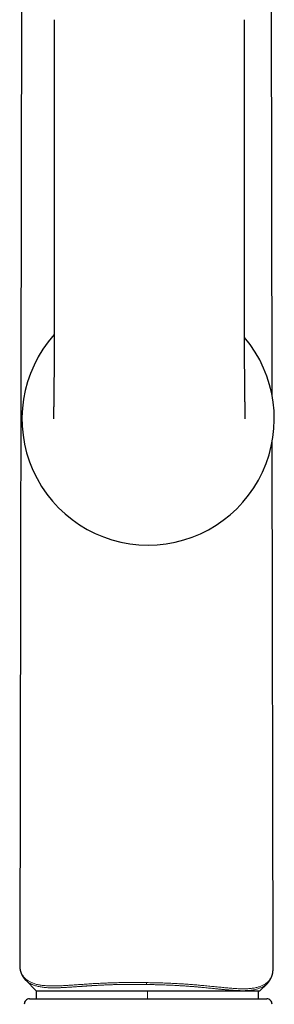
# Model space of a CAD drawing. Header units: millimetres. Extents: x 8 to 775, y 12 to 733.
# Tile 58 of 74: x 427 to 451, y 560 to 652. Entities that reach past the tile are written whole.
import ezdxf

# ---------------------------------------------------------------- set-up
doc = ezdxf.new("R2010")
doc.units = ezdxf.units.MM

msp = doc.modelspace()

# ---------------------------------------------------------------- linework, layer by layer
at = {"color": 7, "linetype": 'Continuous', "lineweight": 30}
for p, q in [((426.98, 696.33), (426.748, 563.458)), ((450.448, 616.88), (450.309, 696.33)), ((429.99, 652.158), (429.99, 622.058)), ((447.856, 622.058), (447.856, 652.158)), ((450.542, 563.155), (450.455, 612.562)), ((426.75, 563.458), (426.75, 563.45)), ((450.54, 563.146), (450.54, 563.155)), ((427.319, 562.021), (427.315, 562.025)), ((427.317, 562.019), (428.307, 561.03)), ((428.307, 561.03), (428.307, 560.282)), ((428.307, 561.03), (438.741, 561.03)), ((438.741, 561.03), (449.307, 561.03)), ((449.175, 560.282), (449.175, 561.03)), ((449.307, 561.03), (449.973, 561.696)), ((449.976, 561.701), (449.972, 561.697)), ((427.679, 560.282), (449.46, 560.282)), ((449.46, 560.282), (449.935, 560.282))]:
    msp.add_line(p, q, dxfattribs=at)
at = {"color": 252, "linetype": 'Continuous', "lineweight": 0}
msp.add_line((438.741, 560.282), (438.741, 561.03), dxfattribs=at)
at = {"color": 7, "linetype": 'Continuous', "lineweight": 30}
for centre, radius, start, end in [((438.807, 614.699), 11.844, 138.10861, 270), ((438.807, 614.699), 11.844, 270, 40.18455), ((427.679, 559.782), 0.5, 90, 182.48126), ((449.935, 559.782), 0.5, 357.51874, 90)]:
    msp.add_arc(centre, radius, start, end, dxfattribs=at)
for points, knots in [([(429.99, 622.058), (429.99, 621.967), (429.99, 621.786), (429.989, 621.518), (429.988, 621.255), (429.987, 620.999), (429.986, 620.751), (429.985, 620.512), (429.983, 620.285), (429.982, 620.068), (429.981, 619.863), (429.979, 619.671), (429.978, 619.491), (429.977, 619.35), (429.976, 619.244), (429.975, 619.172), (429.975, 619.107), (429.974, 619.045), (429.974, 618.988), (429.973, 618.938), (429.973, 618.898), (429.972, 618.862), (429.972, 618.818), (429.972, 618.76), (429.971, 618.687), (429.97, 618.605), (429.969, 618.516), (429.968, 618.423), (429.967, 618.326), (429.966, 618.228), (429.965, 618.129), (429.964, 617.99), (429.962, 617.811), (429.96, 617.592), (429.957, 617.371), (429.955, 617.151), (429.952, 616.933), (429.95, 616.722), (429.947, 616.521), (429.945, 616.33), (429.943, 616.15), (429.941, 616.011), (429.94, 615.91), (429.939, 615.846), (429.938, 615.791), (429.938, 615.745), (429.937, 615.707), (429.937, 615.678), (429.937, 615.658), (429.936, 615.643), (429.936, 615.631), (429.936, 615.614), (429.936, 615.592), (429.935, 615.562), (429.935, 615.525), (429.934, 615.481), (429.934, 615.43), (429.933, 615.378), (429.932, 615.327), (429.931, 615.277), (429.931, 615.226), (429.93, 615.172), (429.929, 615.118), (429.929, 615.065), (429.928, 615.021), (429.927, 614.984), (429.927, 614.956), (429.927, 614.935), (429.926, 614.92), (429.926, 614.906), (429.926, 614.891), (429.926, 614.874), (429.926, 614.855), (429.925, 614.834), (429.925, 614.814), (429.925, 614.794), (429.924, 614.774), (429.924, 614.755), (429.924, 614.738), (429.924, 614.722), (429.923, 614.709), (429.923, 614.7), (429.923, 614.698), (429.923, 614.697)], [0, 0, 0, 0, 0.028475, 0.056582, 0.084129, 0.110952, 0.136915, 0.161901, 0.185816, 0.208582, 0.230138, 0.250435, 0.269435, 0.287112, 0.295446, 0.303165, 0.310092, 0.316227, 0.322849, 0.328205, 0.332297, 0.335688, 0.339787, 0.346327, 0.354194, 0.363384, 0.372701, 0.382945, 0.393435, 0.404059, 0.414816, 0.425701, 0.449446, 0.473739, 0.498548, 0.523845, 0.54924, 0.574299, 0.598764, 0.62266, 0.646022, 0.668887, 0.67912, 0.688265, 0.696291, 0.703204, 0.709004, 0.713695, 0.716602, 0.718824, 0.720558, 0.723117, 0.726744, 0.731441, 0.737648, 0.745086, 0.753763, 0.763691, 0.772381, 0.781865, 0.792102, 0.802129, 0.815484, 0.827685, 0.838712, 0.848543, 0.857152, 0.86251, 0.867229, 0.871453, 0.876398, 0.882348, 0.889322, 0.897345, 0.906446, 0.915546, 0.925572, 0.936559, 0.948551, 0.961595, 0.975484, 0.990502, 1, 1, 1, 1]), ([(447.922, 614.694), (447.922, 614.694), (447.922, 614.695), (447.922, 614.698), (447.922, 614.704), (447.922, 614.712), (447.922, 614.721), (447.921, 614.732), (447.921, 614.745), (447.921, 614.758), (447.921, 614.771), (447.921, 614.784), (447.92, 614.796), (447.92, 614.808), (447.92, 614.822), (447.92, 614.837), (447.919, 614.855), (447.919, 614.876), (447.919, 614.9), (447.918, 614.926), (447.918, 614.955), (447.917, 614.983), (447.917, 615.012), (447.917, 615.038), (447.916, 615.071), (447.915, 615.11), (447.915, 615.151), (447.914, 615.185), (447.914, 615.213), (447.913, 615.243), (447.913, 615.277), (447.912, 615.315), (447.912, 615.356), (447.911, 615.394), (447.911, 615.426), (447.911, 615.449), (447.91, 615.47), (447.91, 615.492), (447.91, 615.519), (447.909, 615.552), (447.908, 615.592), (447.908, 615.64), (447.907, 615.69), (447.906, 615.739), (447.906, 615.786), (447.905, 615.833), (447.905, 615.88), (447.904, 615.926), (447.903, 615.97), (447.903, 616.013), (447.902, 616.059), (447.902, 616.108), (447.901, 616.153), (447.9, 616.194), (447.9, 616.229), (447.9, 616.261), (447.899, 616.29), (447.899, 616.314), (447.899, 616.334), (447.898, 616.354), (447.898, 616.378), (447.898, 616.411), (447.897, 616.453), (447.897, 616.505), (447.896, 616.562), (447.895, 616.62), (447.894, 616.691), (447.893, 616.771), (447.892, 616.86), (447.891, 616.942), (447.891, 617.015), (447.89, 617.081), (447.889, 617.144), (447.888, 617.206), (447.888, 617.27), (447.887, 617.333), (447.886, 617.395), (447.886, 617.458), (447.885, 617.521), (447.884, 617.586), (447.884, 617.646), (447.883, 617.702), (447.883, 617.756), (447.882, 617.815), (447.881, 617.881), (447.88, 617.957), (447.88, 618.043), (447.879, 618.138), (447.878, 618.24), (447.877, 618.345), (447.876, 618.447), (447.875, 618.546), (447.874, 618.645), (447.873, 618.744), (447.872, 618.843), (447.871, 618.935), (447.87, 619.088), (447.868, 619.307), (447.867, 619.522), (447.866, 619.671), (447.865, 619.755), (447.864, 619.848), (447.864, 619.951), (447.863, 620.064), (447.862, 620.197), (447.861, 620.35), (447.86, 620.525), (447.859, 620.713), (447.858, 620.914), (447.857, 621.126), (447.857, 621.347), (447.856, 621.577), (447.856, 621.815), (447.856, 621.976), (447.856, 622.058)], [0, 0, 0, 0, 0.004584, 0.017279, 0.02902, 0.039852, 0.049815, 0.058945, 0.068844, 0.077633, 0.085352, 0.092033, 0.097703, 0.104101, 0.110037, 0.116595, 0.123762, 0.131526, 0.139962, 0.149109, 0.157712, 0.166253, 0.173988, 0.180932, 0.187101, 0.198026, 0.208785, 0.214271, 0.220057, 0.226193, 0.232755, 0.23991, 0.247662, 0.255492, 0.260201, 0.264128, 0.267302, 0.270811, 0.275229, 0.280554, 0.286785, 0.29465, 0.302486, 0.309792, 0.316571, 0.322824, 0.330033, 0.336383, 0.341999, 0.347781, 0.353908, 0.360382, 0.367206, 0.371641, 0.376186, 0.380353, 0.383963, 0.387013, 0.389502, 0.39158, 0.394426, 0.398501, 0.403697, 0.410023, 0.417249, 0.424306, 0.431066, 0.442387, 0.452735, 0.462099, 0.470465, 0.477823, 0.484642, 0.491841, 0.498944, 0.50595, 0.512858, 0.519679, 0.526662, 0.533909, 0.54077, 0.546456, 0.552164, 0.558385, 0.565577, 0.573756, 0.582926, 0.593095, 0.604266, 0.615627, 0.626509, 0.636907, 0.646815, 0.657858, 0.668209, 0.677864, 0.686918, 0.716298, 0.746145, 0.754037, 0.762591, 0.772206, 0.782874, 0.794584, 0.807323, 0.823943, 0.841982, 0.86139, 0.882106, 0.90405, 0.926706, 0.950343, 0.974828, 1, 1, 1, 1]), ([(426.748, 563.457), (426.748, 563.444), (426.749, 563.419), (426.749, 563.383), (426.75, 563.351), (426.752, 563.323), (426.753, 563.299), (426.755, 563.278), (426.756, 563.26), (426.758, 563.24), (426.76, 563.217), (426.763, 563.19), (426.766, 563.163), (426.769, 563.138), (426.773, 563.115), (426.776, 563.094), (426.78, 563.071), (426.784, 563.046), (426.789, 563.02), (426.794, 562.993), (426.801, 562.962), (426.809, 562.929), (426.817, 562.895), (426.826, 562.864), (426.834, 562.835), (426.842, 562.807), (426.851, 562.781), (426.859, 562.755), (426.869, 562.727), (426.88, 562.696), (426.893, 562.664), (426.906, 562.632), (426.919, 562.601), (426.932, 562.572), (426.944, 562.546), (426.955, 562.523), (426.965, 562.503), (426.975, 562.484), (426.985, 562.465), (426.998, 562.441), (427.015, 562.412), (427.035, 562.378), (427.056, 562.344), (427.076, 562.313), (427.097, 562.282), (427.118, 562.253), (427.139, 562.224), (427.162, 562.194), (427.184, 562.167), (427.205, 562.141), (427.227, 562.116), (427.252, 562.088), (427.282, 562.055), (427.305, 562.032), (427.317, 562.02)], [0, 0, 0, 0, 0.02267, 0.04342, 0.062255, 0.079181, 0.0942, 0.107315, 0.118567, 0.12922, 0.146039, 0.162955, 0.17989, 0.195602, 0.209932, 0.222894, 0.237078, 0.253007, 0.270672, 0.288779, 0.306342, 0.33002, 0.352259, 0.372437, 0.391216, 0.410885, 0.427099, 0.444192, 0.463289, 0.484556, 0.50799, 0.530136, 0.551908, 0.572833, 0.59156, 0.608006, 0.622055, 0.635684, 0.649431, 0.663298, 0.688348, 0.71373, 0.739005, 0.764543, 0.786318, 0.809346, 0.832613, 0.855423, 0.878547, 0.898537, 0.920279, 0.944341, 0.970911, 1, 1, 1, 1]), ([(449.973, 561.696), (449.985, 561.708), (450.007, 561.73), (450.036, 561.762), (450.06, 561.789), (450.081, 561.813), (450.1, 561.836), (450.117, 561.858), (450.134, 561.878), (450.149, 561.899), (450.168, 561.925), (450.19, 561.955), (450.214, 561.99), (450.236, 562.025), (450.255, 562.056), (450.273, 562.086), (450.288, 562.113), (450.302, 562.139), (450.316, 562.166), (450.328, 562.19), (450.34, 562.213), (450.351, 562.237), (450.363, 562.263), (450.375, 562.292), (450.387, 562.32), (450.4, 562.353), (450.414, 562.39), (450.428, 562.43), (450.44, 562.467), (450.451, 562.502), (450.461, 562.536), (450.47, 562.571), (450.479, 562.608), (450.489, 562.647), (450.497, 562.689), (450.505, 562.732), (450.512, 562.773), (450.518, 562.812), (450.523, 562.85), (450.528, 562.887), (450.531, 562.918), (450.533, 562.944), (450.535, 562.965), (450.537, 562.991), (450.538, 563.019), (450.54, 563.049), (450.541, 563.081), (450.541, 563.116), (450.542, 563.141), (450.542, 563.154)], [0, 0, 0, 0, 0.027754, 0.053212, 0.076384, 0.097406, 0.11648, 0.13332, 0.149296, 0.165333, 0.18143, 0.20978, 0.23645, 0.261631, 0.286873, 0.307074, 0.327045, 0.346469, 0.365195, 0.383677, 0.398032, 0.414809, 0.434011, 0.454454, 0.47416, 0.49309, 0.522016, 0.548764, 0.57346, 0.596752, 0.618724, 0.639962, 0.665256, 0.690399, 0.716298, 0.745208, 0.770293, 0.79468, 0.81779, 0.839943, 0.862656, 0.875474, 0.888736, 0.904402, 0.922948, 0.93954, 0.957912, 0.978065, 1, 1, 1, 1])]:
    msp.add_open_spline(points, degree=3, knots=knots, dxfattribs=at)
at = {"color": 252, "linetype": 'Continuous', "lineweight": 0}
for points, knots in [([(426.75, 563.45), (426.75, 563.413), (426.75, 563.322), (426.765, 563.182), (426.792, 563.028), (426.831, 562.88), (426.883, 562.738), (426.946, 562.604), (427.019, 562.479), (427.101, 562.362), (427.194, 562.252), (427.299, 562.148), (427.411, 562.054), (427.531, 561.969), (427.656, 561.893), (427.791, 561.824), (427.936, 561.761), (428.091, 561.704), (428.254, 561.655), (428.423, 561.613), (428.595, 561.579), (428.771, 561.551), (428.956, 561.528), (429.149, 561.51), (429.352, 561.497), (429.563, 561.489), (429.781, 561.485), (430.005, 561.486), (430.239, 561.49), (430.48, 561.498), (430.73, 561.508), (430.987, 561.522), (431.243, 561.537), (431.495, 561.553), (431.743, 561.57), (431.998, 561.587), (432.26, 561.606), (432.531, 561.625), (432.808, 561.644), (433.092, 561.663), (433.371, 561.681), (433.645, 561.698), (433.913, 561.713), (434.186, 561.728), (434.464, 561.741), (434.744, 561.754), (435.028, 561.765), (435.315, 561.775), (435.605, 561.784), (435.901, 561.791), (436.201, 561.797), (436.504, 561.801), (436.809, 561.804), (437.115, 561.806), (437.421, 561.806), (437.726, 561.805), (438.031, 561.803), (438.337, 561.8), (438.542, 561.797), (438.645, 561.795)], [0, 0, 0, 0, 0.01571, 0.039081, 0.062376, 0.085614, 0.10881, 0.131981, 0.153821, 0.17567, 0.197544, 0.21946, 0.241437, 0.261485, 0.281617, 0.301799, 0.321919, 0.341979, 0.361996, 0.381986, 0.4003, 0.418617, 0.436953, 0.455319, 0.473732, 0.492207, 0.510284, 0.528397, 0.546465, 0.564485, 0.582473, 0.600442, 0.618411, 0.634147, 0.649907, 0.665706, 0.681558, 0.697489, 0.713462, 0.7294, 0.745288, 0.759493, 0.773684, 0.78787, 0.802066, 0.816285, 0.830286, 0.844339, 0.858458, 0.872579, 0.8869, 0.901176, 0.91542, 0.929647, 0.943873, 0.957856, 0.971863, 0.985907, 1, 1, 1, 1]), ([(438.645, 561.795), (438.749, 561.794), (438.957, 561.791), (439.268, 561.785), (439.578, 561.778), (439.885, 561.77), (440.19, 561.761), (440.491, 561.75), (440.789, 561.739), (441.085, 561.726), (441.381, 561.712), (441.677, 561.696), (441.972, 561.678), (442.263, 561.66), (442.55, 561.64), (442.831, 561.619), (443.105, 561.597), (443.372, 561.575), (443.635, 561.552), (443.905, 561.527), (444.182, 561.501), (444.465, 561.473), (444.742, 561.445), (445.012, 561.418), (445.274, 561.391), (445.529, 561.366), (445.777, 561.341), (446.029, 561.317), (446.284, 561.293), (446.542, 561.272), (446.791, 561.253), (447.032, 561.238), (447.265, 561.226), (447.491, 561.218), (447.716, 561.215), (447.94, 561.216), (448.161, 561.224), (448.371, 561.239), (448.571, 561.26), (448.76, 561.288), (448.939, 561.323), (449.104, 561.363), (449.256, 561.41), (449.395, 561.461), (449.526, 561.518), (449.648, 561.581), (449.763, 561.649), (449.872, 561.726), (449.975, 561.81), (450.072, 561.904), (450.16, 562.003), (450.239, 562.108), (450.309, 562.219), (450.369, 562.335), (450.423, 562.461), (450.468, 562.596), (450.503, 562.74), (450.527, 562.89), (450.54, 563.025), (450.54, 563.112), (450.54, 563.146)], [0, 0, 0, 0, 0.01431, 0.028564, 0.042774, 0.056953, 0.071115, 0.085021, 0.098936, 0.112875, 0.126851, 0.141144, 0.155484, 0.169811, 0.184078, 0.198298, 0.212234, 0.226151, 0.240063, 0.253981, 0.269817, 0.285692, 0.301621, 0.317541, 0.333385, 0.349168, 0.364905, 0.38061, 0.398534, 0.41645, 0.434375, 0.452323, 0.470312, 0.488359, 0.506429, 0.526598, 0.546696, 0.566746, 0.586766, 0.606775, 0.626792, 0.646839, 0.665259, 0.68371, 0.702177, 0.720594, 0.73896, 0.757287, 0.777251, 0.797197, 0.817141, 0.837093, 0.857068, 0.877077, 0.897134, 0.919248, 0.941375, 0.963489, 0.985606, 1, 1, 1, 1]), ([(438.642, 561.618), (438.563, 561.619), (438.408, 561.621), (438.178, 561.624), (437.954, 561.626), (437.736, 561.628), (437.525, 561.628), (437.314, 561.629), (437.073, 561.628), (436.801, 561.627), (436.504, 561.624), (436.212, 561.619), (435.96, 561.614), (435.745, 561.609), (435.565, 561.604), (435.384, 561.599), (435.203, 561.593), (435.022, 561.586), (434.84, 561.579), (434.666, 561.572), (434.49, 561.564), (434.311, 561.555), (434.118, 561.545), (433.896, 561.532), (433.729, 561.523), (433.619, 561.516), (433.588, 561.514), (433.556, 561.512), (433.525, 561.51), (433.493, 561.508), (433.461, 561.506), (433.404, 561.503), (433.316, 561.497), (433.192, 561.489), (433.081, 561.482), (432.986, 561.475), (432.912, 561.47), (432.832, 561.465), (432.752, 561.459), (432.665, 561.453), (432.575, 561.447), (432.486, 561.441), (432.41, 561.435), (432.339, 561.43), (432.261, 561.425), (432.14, 561.416), (431.986, 561.405), (431.812, 561.393), (431.686, 561.385), (431.603, 561.379), (431.558, 561.376), (431.515, 561.373), (431.473, 561.371), (431.432, 561.368), (431.392, 561.365), (431.352, 561.363), (431.273, 561.358), (431.155, 561.351), (431.001, 561.342), (430.855, 561.335), (430.714, 561.328), (430.58, 561.322), (430.447, 561.317), (430.318, 561.314), (430.191, 561.311), (430.07, 561.309), (429.954, 561.308), (429.841, 561.309), (429.732, 561.31), (429.579, 561.313), (429.388, 561.321), (429.165, 561.336), (428.955, 561.357), (428.758, 561.384), (428.573, 561.417), (428.398, 561.456), (428.244, 561.499), (428.107, 561.543), (427.988, 561.588), (427.875, 561.637), (427.767, 561.691), (427.666, 561.748), (427.57, 561.809), (427.463, 561.888), (427.378, 561.958), (427.329, 562.01), (427.319, 562.021)], [0, 0, 0, 0, 0.013723, 0.027104, 0.040143, 0.052839, 0.065191, 0.077199, 0.089916, 0.107705, 0.125337, 0.14281, 0.160123, 0.170991, 0.181981, 0.193094, 0.204328, 0.215683, 0.227158, 0.238754, 0.248862, 0.260917, 0.273549, 0.286754, 0.305061, 0.307177, 0.309307, 0.311449, 0.313603, 0.31577, 0.317949, 0.32014, 0.327629, 0.336281, 0.346094, 0.351122, 0.356407, 0.362161, 0.368208, 0.373822, 0.381378, 0.387981, 0.393631, 0.398331, 0.404007, 0.411535, 0.426018, 0.439737, 0.452695, 0.456369, 0.459976, 0.463519, 0.466995, 0.470406, 0.473752, 0.477032, 0.480247, 0.493846, 0.507118, 0.520065, 0.532689, 0.544993, 0.556977, 0.569941, 0.582038, 0.593978, 0.605761, 0.617389, 0.628863, 0.640186, 0.666484, 0.692432, 0.718051, 0.743365, 0.768394, 0.79316, 0.818478, 0.838533, 0.858577, 0.878621, 0.898678, 0.918758, 0.938873, 0.959032, 0.991273, 1, 1, 1, 1]), ([(438.642, 561.618), (438.642, 561.631), (438.643, 561.655), (438.643, 561.699), (438.644, 561.746), (438.644, 561.779), (438.645, 561.795)], [0, 0, 0, 0, 0.255116, 0.5, 0.744884, 1, 1, 1, 1]), ([(449.972, 561.697), (449.954, 561.679), (449.901, 561.625), (449.8, 561.543), (449.667, 561.451), (449.519, 561.367), (449.358, 561.293), (449.184, 561.228), (448.995, 561.173), (448.796, 561.128), (448.589, 561.093), (448.375, 561.067), (448.149, 561.05), (447.907, 561.04), (447.69, 561.037), (447.51, 561.039), (447.371, 561.043), (447.232, 561.048), (447.087, 561.054), (446.935, 561.063), (446.794, 561.072), (446.666, 561.081), (446.552, 561.089), (446.434, 561.099), (446.314, 561.109), (446.196, 561.119), (446.082, 561.129), (445.969, 561.14), (445.851, 561.151), (445.729, 561.163), (445.601, 561.175), (445.477, 561.188), (445.344, 561.201), (445.201, 561.216), (445.032, 561.233), (444.827, 561.254), (444.596, 561.277), (444.344, 561.302), (444.096, 561.327), (443.819, 561.353), (443.512, 561.382), (443.171, 561.411), (442.814, 561.44), (442.447, 561.467), (442.073, 561.493), (441.701, 561.515), (441.346, 561.535), (441.01, 561.551), (440.694, 561.565), (440.376, 561.577), (440.051, 561.587), (439.715, 561.597), (439.367, 561.605), (439.008, 561.612), (438.765, 561.616), (438.642, 561.618)], [0, 0, 0, 0, 0.014698, 0.042894, 0.072616, 0.102188, 0.131696, 0.161338, 0.19106, 0.220905, 0.249198, 0.27661, 0.304373, 0.332544, 0.361156, 0.376321, 0.390125, 0.404222, 0.418618, 0.433315, 0.448317, 0.458595, 0.469014, 0.479577, 0.490283, 0.500909, 0.510191, 0.519756, 0.529583, 0.539693, 0.550089, 0.560771, 0.569501, 0.581422, 0.594357, 0.608312, 0.627959, 0.645513, 0.663106, 0.680739, 0.703228, 0.7259, 0.749001, 0.772901, 0.796367, 0.819365, 0.841888, 0.861203, 0.879978, 0.898524, 0.917653, 0.937366, 0.957662, 0.97854, 1, 1, 1, 1])]:
    msp.add_open_spline(points, degree=3, knots=knots, dxfattribs=at)

doc.saveas('drawing.dxf')
